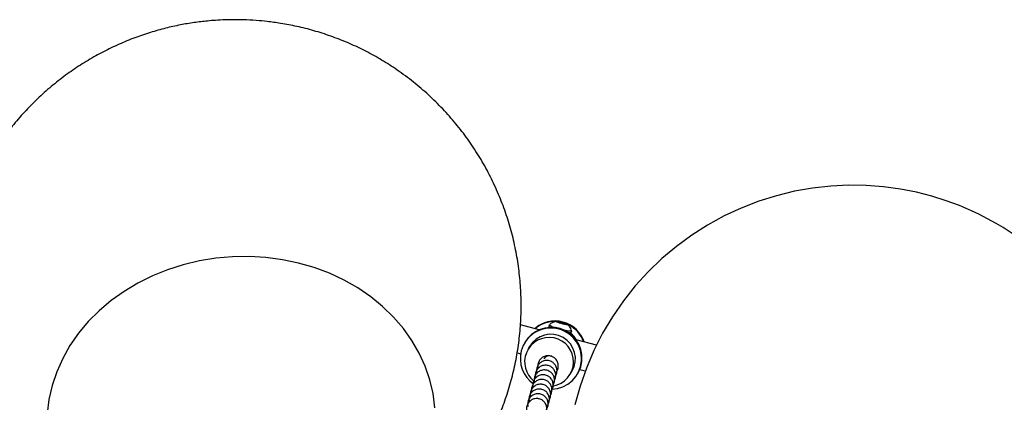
# Model space of a CAD drawing. Header units: millimetres. Extents: x 313 to 1951, y 543 to 2760.
# Tile 19 of 64: x 633 to 874, y 1194 to 1288. Entities that reach past the tile are written whole.
import ezdxf

# ---------------------------------------------------------------- set-up
doc = ezdxf.new("R2010")
doc.units = ezdxf.units.MM
doc.header["$LTSCALE"] = 10
doc.linetypes.add('PHANTOM', pattern=[12.7, 6.35, -1.27, 1.27, -1.27, 1.27, -1.27])

msp = doc.modelspace()

# ---------------------------------------------------------------- linework, layer by layer
at = {"color": 7, "linetype": 'Continuous', "lineweight": 25}
for p, q in [((759.79, 1211.69), (755.25, 1212.9)), ((762.27, 1212.89), (762.18, 1212.52)), ((764.37, 1213.6), (764.41, 1213.68)), ((765.31, 1213.3), (764.37, 1213.6)), ((764.41, 1213.68), (764.39, 1213.59)), ((764.41, 1213.68), (765.4, 1213.46)), ((766.3, 1213.08), (765.31, 1213.3)), ((765.4, 1213.46), (765.36, 1213.29)), ((765.4, 1213.46), (766.34, 1213.16)), ((766.34, 1213.16), (766.3, 1213.08)), ((767.68, 1211.05), (767.78, 1211.42)), ((767.68, 1211.05), (767.68, 1211.05)), ((767.78, 1211.43), (767.78, 1211.42)), ((756.31, 1208.58), (756.19, 1208.37)), ((757.49, 1207.62), (757.04, 1206.85)), ((773.81, 1207.93), (768.84, 1209.26)), ((754.45, 1206.08), (755.29, 1205.85)), ((767.44, 1200.85), (767.88, 1201.62)), ((769.18, 1200.87), (769.31, 1201.08)), ((769.79, 1201.97), (769.67, 1201.81)), ((769.75, 1201.98), (771.09, 1201.62))]:
    msp.add_line(p, q, dxfattribs=at)
at = {"color": 7, "linetype": 'Continuous', "lineweight": 25, "flags": 128}
for points in [[(876.06, 1234.96), (873.34, 1236.72), (871.66, 1237.72), (871.66, 1237.72), (867.41, 1239.98), (865.63, 1240.82), (862.63, 1242.1), (859.42, 1243.29), (855.91, 1244.4), (852.15, 1245.36), (848.2, 1246.14), (844.09, 1246.7), (839.85, 1247.02), (835.52, 1247.09), (831.14, 1246.88), (826.71, 1246.39), (822.29, 1245.61), (817.89, 1244.54), (813.54, 1243.17), (809.27, 1241.52), (805.1, 1239.58), (801.04, 1237.36), (797.14, 1234.87), (793.39, 1232.12), (789.83, 1229.13), (786.46, 1225.89), (783.32, 1222.43), (780.41, 1218.76), (777.74, 1214.9), (775.34, 1210.87), (773.21, 1206.67), (771.37, 1202.34), (769.81, 1197.88), (768.56, 1193.32)], [(684.79, 1229.57), (680.71, 1229.21), (676.69, 1228.56), (672.73, 1227.61), (668.88, 1226.38), (665.17, 1224.88), (661.61, 1223.11), (658.25, 1221.09), (655.09, 1218.84), (652.17, 1216.37), (649.5, 1213.7), (647.12, 1210.85), (645.02, 1207.83), (643.24, 1204.69), (641.78, 1201.42), (640.66, 1198.07), (639.87, 1194.66), (639.44, 1191.2)], [(734.3, 1192.64), (733.86, 1196.08), (733.07, 1199.48), (731.94, 1202.79), (730.47, 1206.01), (728.68, 1209.11), (726.58, 1212.05), (724.19, 1214.83), (721.52, 1217.42), (718.6, 1219.81), (715.44, 1221.96), (712.07, 1223.88), (708.51, 1225.54), (704.79, 1226.93), (700.94, 1228.04), (696.98, 1228.87), (692.95, 1229.4), (688.88, 1229.64), (684.79, 1229.57), (684.79, 1229.57)]]:
    msp.add_lwpolyline(points, dxfattribs=at)
at = {"color": 7, "linetype": 'Continuous', "lineweight": 25}
for centre, radius, start, end in [((762.68, 1204.63), 7.49, 271.7778, 165.0092), ((762.8, 1204.81), 7.5, 356.6333, 149.8187), ((763.69, 1206.36), 7.51, 18.4341, 131.5659), ((763.6, 1206.24), 7.48, 86.9923, 130.1859), ((762.82, 1213.18), 0.92, 225.7659, 253.1497), ((764.59, 1216.2), 4.03, 235.0251, 261.2895), ((763.61, 1206.21), 7.52, 19.9336, 62.5355), ((762.24, 1203.85), 5.99, 279.1063, 158.0245), ((762.68, 1204.61), 6, 330.1315, 149.8685), ((767.96, 1219.34), 7.93, 252.2441, 268.7036), ((767.48, 1213.81), 2.76, 257.2272, 274.2157), ((762.69, 1204.64), 7.49, 165.116, 235.4493), ((762.24, 1203.86), 5.99, 158.1319, 231.6241), ((762.24, 1203.84), 1.5, 65.5997, 149.8959), ((762.85, 1204.81), 7.45, 330.0019, 356.6203)]:
    msp.add_arc(centre, radius, start, end, dxfattribs=at)
at = {"color": 250, "linetype": 'PHANTOM', "lineweight": 18}
msp.add_arc((763.49, 1206.01), 6.36, 30.3041, 52.1148, dxfattribs=at)
at = {"color": 7, "linetype": 'Continuous', "lineweight": 25}
for points, knots in [([(687.91, 1147.71), (688.68, 1147.73), (690.1, 1147.76), (692.61, 1147.98), (695.47, 1148.32), (698.88, 1148.9), (702.46, 1149.7), (706.18, 1150.74), (709.98, 1152.04), (713.82, 1153.6), (717.65, 1155.44), (721.43, 1157.55), (725.12, 1159.92), (728.7, 1162.56), (732.14, 1165.45), (735.42, 1168.58), (738.5, 1171.93), (741.38, 1175.5), (744.03, 1179.27), (746.43, 1183.22), (748.57, 1187.33), (750.44, 1191.59), (752.03, 1195.97), (753.32, 1200.46), (754.32, 1205.03), (755.01, 1209.66), (755.38, 1214.34), (755.45, 1219.04), (755.19, 1223.74), (754.62, 1228.42), (753.74, 1233.06), (752.54, 1237.64), (751.03, 1242.13), (749.22, 1246.52), (747.11, 1250.79), (744.71, 1254.92), (742.02, 1258.88), (739.06, 1262.67), (735.83, 1266.26), (732.33, 1269.65), (728.58, 1272.8), (724.72, 1275.6), (720.82, 1278.06), (716.93, 1280.18), (712.93, 1282.04), (708.84, 1283.63), (704.71, 1284.96), (700.62, 1285.99), (696.81, 1286.72), (693.49, 1287.18), (690.42, 1287.47), (687.79, 1287.6), (684.46, 1287.65), (681.54, 1287.55), (678.21, 1287.27), (675.34, 1286.92), (671.93, 1286.35), (668.36, 1285.55), (664.63, 1284.51), (660.83, 1283.21), (656.99, 1281.64), (653.17, 1279.81), (649.39, 1277.7), (645.69, 1275.32), (642.11, 1272.69), (638.67, 1269.8), (635.4, 1266.67), (632.31, 1263.32), (629.44, 1259.75), (626.79, 1255.98), (624.39, 1252.03), (622.24, 1247.92), (620.37, 1243.66), (618.79, 1239.28), (617.49, 1234.79), (616.5, 1230.22), (615.81, 1225.59), (615.43, 1220.91), (615.37, 1216.21), (615.62, 1211.51), (616.19, 1206.83), (617.08, 1202.19), (618.27, 1197.61), (619.78, 1193.12), (621.59, 1188.73), (623.7, 1184.46), (626.1, 1180.33), (628.79, 1176.37), (631.75, 1172.58), (634.99, 1168.99), (638.48, 1165.6), (642.24, 1162.45), (646.09, 1159.65), (649.99, 1157.19), (653.88, 1155.07), (657.88, 1153.21), (661.97, 1151.62), (666.1, 1150.29), (670.2, 1149.26), (674, 1148.53), (677.33, 1148.07), (680.21, 1147.79), (682.01, 1147.72), (682.91, 1147.68)], [0, 0, 0, 0, 0.0053134, 0.0098305, 0.0173499, 0.0252108, 0.033696, 0.0426115, 0.0518756, 0.0614196, 0.0711908, 0.0811471, 0.0912546, 0.1014855, 0.1118173, 0.122232, 0.1327147, 0.1432538, 0.1538398, 0.164465, 0.1751236, 0.1858108, 0.1965228, 0.2072567, 0.2180103, 0.2287819, 0.2395705, 0.2503753, 0.2611963, 0.2720335, 0.2828878, 0.2937602, 0.3046526, 0.3155674, 0.326508, 0.3374788, 0.3484857, 0.3595365, 0.3706418, 0.381816, 0.3930789, 0.4044593, 0.4146623, 0.4248479, 0.4350034, 0.4451073, 0.4551159, 0.4649262, 0.4742314, 0.4818458, 0.4880476, 0.4954936, 0.4999993, 0.5110666, 0.5155837, 0.5231031, 0.530964, 0.5394492, 0.5483648, 0.5576288, 0.5671728, 0.576944, 0.5869003, 0.5970078, 0.6072387, 0.6175705, 0.6279852, 0.6384679, 0.649007, 0.659593, 0.6702182, 0.6808768, 0.691564, 0.702276, 0.7130099, 0.7237635, 0.7345351, 0.7453237, 0.7561285, 0.7669495, 0.7777867, 0.788641, 0.7995134, 0.8104058, 0.8213207, 0.8322612, 0.843232, 0.8542389, 0.8652897, 0.876395, 0.8875692, 0.8988322, 0.9102125, 0.9204156, 0.9306011, 0.9407566, 0.9508605, 0.9608691, 0.9706794, 0.9799846, 0.9875991, 0.9938008, 1, 1, 1, 1]), ([(764.02, 1213.75), (763.8, 1213.7), (763.3, 1213.59), (762.71, 1213.29), (762.41, 1212.99), (762.31, 1212.88)], [0, 0, 0, 0, 0.346589, 0.781722, 1, 1, 1, 1]), ([(765.41, 1213.48), (765.51, 1213.45), (765.76, 1213.38), (766.14, 1213.27), (766.48, 1213.15), (766.69, 1213.06), (766.76, 1213), (766.66, 1212.99), (766.42, 1213.02), (766.06, 1213.09), (765.62, 1213.19), (765.15, 1213.32), (764.7, 1213.45), (764.33, 1213.57), (764.07, 1213.67), (763.96, 1213.74), (764, 1213.77), (764.2, 1213.75), (764.53, 1213.69), (764.95, 1213.6), (765.26, 1213.52), (765.41, 1213.48)], [0, 0, 0, 0, 0.033603, 0.087292, 0.14098, 0.194669, 0.248358, 0.302047, 0.355735, 0.409424, 0.463113, 0.516801, 0.57049, 0.624179, 0.677868, 0.731556, 0.785245, 0.838934, 0.892623, 0.946311, 1, 1, 1, 1]), ([(767.76, 1211.44), (767.7, 1211.63), (767.57, 1212.02), (767.22, 1212.54), (766.93, 1212.88), (766.72, 1213.02), (766.7, 1213.04)], [0, 0, 0, 0, 0.316233, 0.619365, 0.956356, 1, 1, 1, 1]), ([(763.76, 1201.15), (763.87, 1201.25), (764.19, 1201.55), (764.47, 1202.27), (764.53, 1203.17), (764.26, 1204.05), (763.75, 1204.71), (763.17, 1205.11), (762.55, 1205.34), (761.92, 1205.4), (761.19, 1205.27), (760.5, 1204.93), (759.88, 1204.3), (759.53, 1203.48), (759.44, 1202.75), (759.57, 1202.36), (759.61, 1202.26)], [0, 0, 0, 0, 0.042088, 0.12735, 0.213086, 0.299337, 0.387173, 0.451574, 0.499908, 0.577195, 0.631215, 0.712146, 0.79628, 0.881542, 0.967279, 1, 1, 1, 1]), ([(763.14, 1198.82), (763.25, 1198.92), (763.57, 1199.22), (763.85, 1199.94), (763.91, 1200.84), (763.64, 1201.72), (763.13, 1202.38), (762.55, 1202.77), (761.93, 1203.01), (761.3, 1203.07), (760.57, 1202.94), (759.88, 1202.6), (759.26, 1201.97), (758.91, 1201.15), (758.82, 1200.42), (758.95, 1200.03), (758.99, 1199.92)], [0, 0, 0, 0, 0.042088, 0.12735, 0.213086, 0.299337, 0.387173, 0.451574, 0.499908, 0.577195, 0.631215, 0.712146, 0.79628, 0.881542, 0.967279, 1, 1, 1, 1]), ([(763.45, 1199.99), (763.56, 1200.09), (763.88, 1200.39), (764.16, 1201.1), (764.22, 1202), (763.95, 1202.88), (763.44, 1203.55), (762.86, 1203.94), (762.24, 1204.17), (761.61, 1204.24), (760.88, 1204.11), (760.19, 1203.77), (759.57, 1203.14), (759.22, 1202.32), (759.13, 1201.59), (759.26, 1201.2), (759.3, 1201.09)], [0, 0, 0, 0, 0.042088, 0.12735, 0.213086, 0.299337, 0.387173, 0.451574, 0.499908, 0.577195, 0.631215, 0.712146, 0.79628, 0.881542, 0.967279, 1, 1, 1, 1]), ([(762.52, 1196.49), (762.63, 1196.59), (762.95, 1196.89), (763.23, 1197.61), (763.29, 1198.5), (763.02, 1199.38), (762.51, 1200.05), (761.93, 1200.44), (761.31, 1200.68), (760.68, 1200.74), (759.95, 1200.61), (759.26, 1200.27), (758.64, 1199.64), (758.29, 1198.82), (758.2, 1198.09), (758.33, 1197.7), (758.37, 1197.59)], [0, 0, 0, 0, 0.042088, 0.12735, 0.213086, 0.299337, 0.387173, 0.451574, 0.499908, 0.577195, 0.631215, 0.712146, 0.79628, 0.881542, 0.967279, 1, 1, 1, 1]), ([(762.83, 1197.66), (762.94, 1197.76), (763.26, 1198.06), (763.54, 1198.77), (763.6, 1199.67), (763.33, 1200.55), (762.82, 1201.22), (762.24, 1201.61), (761.62, 1201.84), (760.99, 1201.9), (760.26, 1201.78), (759.57, 1201.44), (758.95, 1200.8), (758.6, 1199.99), (758.51, 1199.25), (758.64, 1198.87), (758.68, 1198.76)], [0, 0, 0, 0, 0.042088, 0.12735, 0.213086, 0.299337, 0.387173, 0.451574, 0.499908, 0.577195, 0.631215, 0.712146, 0.79628, 0.881542, 0.967279, 1, 1, 1, 1]), ([(761.9, 1194.16), (762.01, 1194.26), (762.33, 1194.56), (762.61, 1195.27), (762.67, 1196.17), (762.4, 1197.05), (761.89, 1197.72), (761.31, 1198.11), (760.69, 1198.34), (760.06, 1198.41), (759.33, 1198.28), (758.64, 1197.94), (758.02, 1197.31), (757.67, 1196.49), (757.58, 1195.76), (757.71, 1195.37), (757.75, 1195.26)], [0, 0, 0, 0, 0.042088, 0.12735, 0.213086, 0.299337, 0.387173, 0.451574, 0.499908, 0.577195, 0.631215, 0.712146, 0.79628, 0.881542, 0.967279, 1, 1, 1, 1]), ([(762.21, 1195.32), (762.32, 1195.42), (762.64, 1195.73), (762.92, 1196.44), (762.98, 1197.34), (762.71, 1198.22), (762.2, 1198.88), (761.62, 1199.28), (761, 1199.51), (760.37, 1199.57), (759.64, 1199.44), (758.95, 1199.11), (758.33, 1198.47), (757.98, 1197.65), (757.89, 1196.92), (758.02, 1196.53), (758.06, 1196.43)], [0, 0, 0, 0, 0.042088, 0.1273496, 0.2130861, 0.2993373, 0.3871728, 0.4515737, 0.499908, 0.5771953, 0.631215, 0.7121456, 0.7962805, 0.8815421, 0.9672785, 1, 1, 1, 1]), ([(761.28, 1191.83), (761.38, 1191.93), (761.71, 1192.23), (761.99, 1192.94), (762.05, 1193.84), (761.78, 1194.72), (761.27, 1195.39), (760.69, 1195.78), (760.07, 1196.01), (759.44, 1196.07), (758.71, 1195.95), (758.02, 1195.61), (757.4, 1194.97), (757.05, 1194.16), (756.95, 1193.43), (757.09, 1193.04), (757.13, 1192.93)], [0, 0, 0, 0, 0.042088, 0.1273496, 0.2130861, 0.2993373, 0.3871728, 0.4515737, 0.499908, 0.5771953, 0.631215, 0.7121456, 0.7962805, 0.8815421, 0.9672785, 1, 1, 1, 1]), ([(761.59, 1192.99), (761.69, 1193.09), (762.02, 1193.39), (762.3, 1194.11), (762.36, 1195.01), (762.09, 1195.89), (761.58, 1196.55), (761, 1196.94), (760.38, 1197.18), (759.75, 1197.24), (759.02, 1197.11), (758.33, 1196.77), (757.71, 1196.14), (757.36, 1195.32), (757.27, 1194.59), (757.4, 1194.2), (757.44, 1194.1)], [0, 0, 0, 0, 0.042088, 0.12735, 0.213086, 0.299337, 0.387173, 0.451574, 0.499908, 0.577195, 0.631215, 0.712146, 0.79628, 0.881542, 0.967279, 1, 1, 1, 1]), ([(760.97, 1190.66), (761.07, 1190.76), (761.4, 1191.06), (761.68, 1191.78), (761.74, 1192.67), (761.47, 1193.55), (760.96, 1194.22), (760.37, 1194.61), (759.76, 1194.85), (759.13, 1194.91), (758.4, 1194.78), (757.71, 1194.44), (757.09, 1193.81), (756.74, 1192.99), (756.64, 1192.26), (756.78, 1191.87), (756.82, 1191.76)], [0, 0, 0, 0, 0.042088, 0.12735, 0.213086, 0.299337, 0.387173, 0.451574, 0.499908, 0.577195, 0.631215, 0.712146, 0.79628, 0.881542, 0.967279, 1, 1, 1, 1])]:
    msp.add_open_spline(points, degree=3, knots=knots, dxfattribs=at)

doc.saveas('drawing.dxf')
